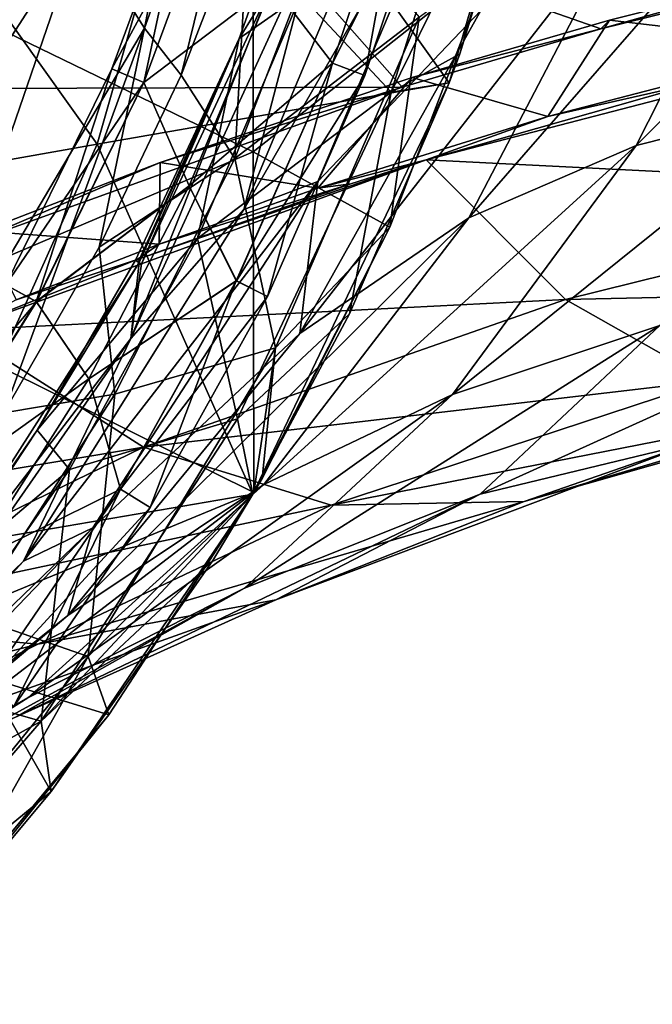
# Model space of a CAD drawing. Extents: x -65 to 803, y -691 to 80.
# Tile 31 of 256: x 50 to 65, y -295 to -271. Entities that reach past the tile are written whole.
import ezdxf

# ---------------------------------------------------------------- set-up
doc = ezdxf.new("R2010")
doc.units = 0
doc.header["$LTSCALE"] = 101.851852
for name, color, linetype in [('221', 7, 'CONTINUOUS'), ('222', 7, 'CONTINUOUS'), ('272', 7, 'CONTINUOUS'), ('293', 7, 'CONTINUOUS'), ('296', 7, 'CONTINUOUS'), ('297', 7, 'CONTINUOUS'), ('353', 7, 'CONTINUOUS'), ('358', 7, 'CONTINUOUS'), ('363', 7, 'CONTINUOUS'), ('374', 7, 'CONTINUOUS'), ('376', 7, 'CONTINUOUS'), ('377', 7, 'CONTINUOUS'), ('379', 7, 'CONTINUOUS'), ('380', 7, 'CONTINUOUS')]:
    doc.layers.add(name, color=color, linetype=linetype)

msp = doc.modelspace()

# ---------------------------------------------------------------- linework, layer by layer
at = {"layer": '221', "color": 7, "linetype": 'CONTINUOUS'}
for points in [[(59.597, -266.957, 50.682), (57.778, -272.383, 50.682), (56.335, -270.504, 49.85), (59.597, -266.957, 50.682)], [(57.781, -272.384, 54.715), (59.6, -266.958, 54.715), (56.335, -270.504, 55.55), (57.781, -272.384, 54.715)], [(59.597, -266.957, 50.682), (58.559, -272.686, 52.698), (57.778, -272.383, 50.682), (59.597, -266.957, 50.682)], [(59.6, -266.958, 54.715), (57.781, -272.384, 54.715), (60.403, -267.186, 52.698), (59.6, -266.958, 54.715)], [(60.403, -267.186, 52.698), (58.559, -272.686, 52.698), (59.597, -266.957, 50.682), (60.403, -267.186, 52.698)], [(60.403, -267.186, 52.698), (57.781, -272.384, 54.715), (58.559, -272.686, 52.698), (60.403, -267.186, 52.698)], [(54.333, -275.336, 55.55), (57.781, -272.384, 54.715), (56.335, -270.504, 55.55), (54.333, -275.336, 55.55)], [(56.335, -270.504, 49.85), (57.778, -272.383, 50.682), (54.333, -275.336, 49.85), (56.335, -270.504, 49.85)], [(57.778, -272.383, 50.682), (55.466, -277.619, 50.682), (54.333, -275.336, 49.85), (57.778, -272.383, 50.682)], [(55.469, -277.62, 54.715), (57.781, -272.384, 54.715), (54.333, -275.336, 55.55), (55.469, -277.62, 54.715)], [(57.778, -272.383, 50.682), (56.216, -277.992, 52.698), (55.466, -277.619, 50.682), (57.778, -272.383, 50.682)], [(57.781, -272.384, 54.715), (55.469, -277.62, 54.715), (58.559, -272.686, 52.698), (57.781, -272.384, 54.715)], [(58.559, -272.686, 52.698), (56.216, -277.992, 52.698), (57.778, -272.383, 50.682), (58.559, -272.686, 52.698)], [(58.559, -272.686, 52.698), (55.469, -277.62, 54.715), (56.216, -277.992, 52.698), (58.559, -272.686, 52.698)], [(51.918, -279.975, 55.55), (55.469, -277.62, 54.715), (54.333, -275.336, 55.55), (51.918, -279.975, 55.55)], [(54.333, -275.336, 49.85), (55.466, -277.619, 50.682), (51.918, -279.975, 49.85), (54.333, -275.336, 49.85)], [(55.466, -277.619, 50.682), (52.681, -282.619, 50.682), (51.918, -279.975, 49.85), (55.466, -277.619, 50.682)], [(52.684, -282.621, 54.715), (55.469, -277.62, 54.715), (51.918, -279.975, 55.55), (52.684, -282.621, 54.715)], [(55.466, -277.619, 50.682), (53.394, -283.06, 52.698), (52.681, -282.619, 50.682), (55.466, -277.619, 50.682)], [(55.469, -277.62, 54.715), (52.684, -282.621, 54.715), (56.216, -277.992, 52.698), (55.469, -277.62, 54.715)], [(56.216, -277.992, 52.698), (53.394, -283.06, 52.698), (55.466, -277.619, 50.682), (56.216, -277.992, 52.698)], [(56.216, -277.992, 52.698), (52.684, -282.621, 54.715), (53.394, -283.06, 52.698), (56.216, -277.992, 52.698)], [(49.108, -284.386, 55.55), (52.684, -282.621, 54.715), (51.918, -279.975, 55.55), (49.108, -284.386, 55.55)], [(51.918, -279.975, 49.85), (52.681, -282.619, 50.682), (49.108, -284.386, 49.85), (51.918, -279.975, 49.85)], [(52.681, -282.619, 50.682), (49.447, -287.34, 50.682), (49.108, -284.386, 49.85), (52.681, -282.619, 50.682)], [(49.449, -287.342, 54.715), (52.684, -282.621, 54.715), (49.108, -284.386, 55.55), (49.449, -287.342, 54.715)], [(52.681, -282.619, 50.682), (50.115, -287.845, 52.698), (49.447, -287.34, 50.682), (52.681, -282.619, 50.682)], [(52.684, -282.621, 54.715), (49.449, -287.342, 54.715), (53.394, -283.06, 52.698), (52.684, -282.621, 54.715)], [(53.394, -283.06, 52.698), (50.115, -287.845, 52.698), (52.681, -282.619, 50.682), (53.394, -283.06, 52.698)], [(53.394, -283.06, 52.698), (49.449, -287.342, 54.715), (50.115, -287.845, 52.698), (53.394, -283.06, 52.698)]]:
    msp.add_3dface(points, dxfattribs=at)
at = {"layer": '222', "color": 7, "linetype": 'CONTINUOUS'}
for points in [[(54.481, -267.094, 52.702), (53.24, -272.847, 50.685), (52.472, -272.518, 52.702), (54.481, -267.094, 52.702)], [(54.481, -267.094, 52.702), (52.472, -272.518, 52.702), (55.281, -267.344, 54.718), (54.481, -267.094, 52.702)], [(55.278, -267.344, 50.685), (53.24, -272.847, 50.685), (54.481, -267.094, 52.702), (55.278, -267.344, 50.685)], [(55.281, -267.344, 54.718), (52.472, -272.518, 52.702), (53.242, -272.848, 54.718), (55.281, -267.344, 54.718)], [(56.335, -270.504, 49.85), (53.24, -272.847, 50.685), (55.278, -267.344, 50.685), (56.335, -270.504, 49.85)], [(56.335, -270.504, 55.55), (55.281, -267.344, 54.718), (53.242, -272.848, 54.718), (56.335, -270.504, 55.55)], [(56.335, -270.504, 49.85), (54.333, -275.336, 49.85), (53.24, -272.847, 50.685), (56.335, -270.504, 49.85)], [(54.333, -275.336, 55.55), (56.335, -270.504, 55.55), (53.242, -272.848, 54.718), (54.333, -275.336, 55.55)], [(52.472, -272.518, 52.702), (50.655, -278.116, 50.685), (49.925, -277.711, 52.702), (52.472, -272.518, 52.702)], [(52.472, -272.518, 52.702), (49.925, -277.711, 52.702), (53.242, -272.848, 54.718), (52.472, -272.518, 52.702)], [(53.24, -272.847, 50.685), (50.655, -278.116, 50.685), (52.472, -272.518, 52.702), (53.24, -272.847, 50.685)], [(53.242, -272.848, 54.718), (49.925, -277.711, 52.702), (50.658, -278.117, 54.718), (53.242, -272.848, 54.718)], [(54.333, -275.336, 49.85), (50.655, -278.116, 50.685), (53.24, -272.847, 50.685), (54.333, -275.336, 49.85)], [(54.333, -275.336, 55.55), (53.242, -272.848, 54.718), (50.658, -278.117, 54.718), (54.333, -275.336, 55.55)], [(54.333, -275.336, 49.85), (51.918, -279.975, 49.85), (50.655, -278.116, 50.685), (54.333, -275.336, 49.85)], [(51.918, -279.975, 55.55), (54.333, -275.336, 55.55), (50.658, -278.117, 54.718), (51.918, -279.975, 55.55)], [(49.925, -277.711, 52.702), (46.866, -282.619, 52.702), (50.658, -278.117, 54.718), (49.925, -277.711, 52.702)], [(50.655, -278.116, 50.685), (47.551, -283.096, 50.685), (49.925, -277.711, 52.702), (50.655, -278.116, 50.685)], [(50.658, -278.117, 54.718), (46.866, -282.619, 52.702), (47.553, -283.098, 54.718), (50.658, -278.117, 54.718)], [(51.918, -279.975, 49.85), (47.551, -283.096, 50.685), (50.655, -278.116, 50.685), (51.918, -279.975, 49.85)], [(51.918, -279.975, 55.55), (50.658, -278.117, 54.718), (47.553, -283.098, 54.718), (51.918, -279.975, 55.55)], [(51.918, -279.975, 49.85), (49.108, -284.386, 49.85), (47.551, -283.096, 50.685), (51.918, -279.975, 49.85)], [(49.108, -284.386, 55.55), (51.918, -279.975, 55.55), (47.553, -283.098, 54.718), (49.108, -284.386, 55.55)]]:
    msp.add_3dface(points, dxfattribs=at)
at = {"layer": '272', "color": 7, "linetype": 'CONTINUOUS'}
for points in [[(51.735, -269.139, 26.08), (55.622, -259.538, 28.508), (53.26, -271.541, 37.514), (51.735, -269.139, 26.08)], [(53.26, -271.541, 37.514), (55.622, -259.538, 28.508), (56.948, -261.235, 38.966), (53.26, -271.541, 37.514)], [(53.26, -271.541, 37.514), (56.948, -261.235, 38.966), (54.142, -272.674, 47.908), (53.26, -271.541, 37.514)], [(54.142, -272.674, 47.908), (56.948, -261.235, 38.966), (55.787, -268.403, 47.91), (54.142, -272.674, 47.908)], [(46.082, -277.881, 23.971), (47.13, -269.175, 13.71), (51.735, -269.139, 26.08), (46.082, -277.881, 23.971)], [(46.082, -277.881, 23.971), (51.735, -269.139, 26.08), (47.659, -280.984, 36.277), (46.082, -277.881, 23.971)], [(47.659, -280.984, 36.277), (51.735, -269.139, 26.08), (53.26, -271.541, 37.514), (47.659, -280.984, 36.277)], [(47.659, -280.984, 36.277), (53.26, -271.541, 37.514), (49.876, -280.787, 47.903), (47.659, -280.984, 36.277)], [(49.876, -280.787, 47.903), (53.26, -271.541, 37.514), (52.169, -276.809, 47.905), (49.876, -280.787, 47.903)], [(52.169, -276.809, 47.905), (53.26, -271.541, 37.514), (54.142, -272.674, 47.908), (52.169, -276.809, 47.905)]]:
    msp.add_3dface(points, dxfattribs=at)
at = {"layer": '293', "color": 7, "linetype": 'CONTINUOUS'}
for points in [[(54.142, -272.674, 47.908), (55.787, -268.403, 47.91), (55.43, -274.679, 48.011), (54.142, -272.674, 47.908)], [(55.43, -274.679, 48.011), (55.787, -268.403, 47.91), (57.706, -268.75, 48.011), (55.43, -274.679, 48.011)], [(52.169, -276.809, 47.905), (54.142, -272.674, 47.908), (55.43, -274.679, 48.011), (52.169, -276.809, 47.905)], [(52.546, -280.338, 48.011), (52.169, -276.809, 47.905), (55.43, -274.679, 48.011), (52.546, -280.338, 48.011)], [(49.876, -280.787, 47.903), (52.169, -276.809, 47.905), (52.546, -280.338, 48.011), (49.876, -280.787, 47.903)], [(49.087, -285.664, 48.011), (49.876, -280.787, 47.903), (52.546, -280.338, 48.011), (49.087, -285.664, 48.011)]]:
    msp.add_3dface(points, dxfattribs=at)
at = {"layer": '296', "color": 7, "linetype": 'CONTINUOUS'}
for points in [[(55.43, -274.679, 48.011), (57.706, -268.75, 48.011), (59.867, -271.277, 49.307), (55.43, -274.679, 48.011)], [(59.163, -276.326, 52.2), (59.867, -271.277, 49.307), (61.59, -270, 52.2), (59.163, -276.326, 52.2)], [(55.43, -274.679, 48.011), (59.867, -271.277, 49.307), (56.412, -279.23, 49.307), (55.43, -274.679, 48.011)], [(56.412, -279.23, 49.307), (59.867, -271.277, 49.307), (59.163, -276.326, 52.2), (56.412, -279.23, 49.307)], [(52.546, -280.338, 48.011), (55.43, -274.679, 48.011), (56.412, -279.23, 49.307), (52.546, -280.338, 48.011)], [(56.088, -282.363, 52.2), (56.412, -279.23, 49.307), (59.163, -276.326, 52.2), (56.088, -282.363, 52.2)], [(52.546, -280.338, 48.011), (56.412, -279.23, 49.307), (51.906, -286.64, 49.307), (52.546, -280.338, 48.011)], [(51.906, -286.64, 49.307), (56.412, -279.23, 49.307), (55.892, -282.702, 52.2), (51.906, -286.64, 49.307)], [(55.892, -282.702, 52.2), (56.412, -279.23, 49.307), (56.088, -282.363, 52.2), (55.892, -282.702, 52.2)], [(49.087, -285.664, 48.011), (52.546, -280.338, 48.011), (51.906, -286.64, 49.307), (49.087, -285.664, 48.011)], [(52.401, -288.045, 52.2), (51.906, -286.64, 49.307), (55.892, -282.702, 52.2), (52.401, -288.045, 52.2)], [(49.087, -285.664, 48.011), (51.906, -286.64, 49.307), (46.434, -293.366, 49.307), (49.087, -285.664, 48.011)], [(46.434, -293.366, 49.307), (51.906, -286.64, 49.307), (48.139, -293.312, 52.2), (46.434, -293.366, 49.307)], [(48.139, -293.312, 52.2), (51.906, -286.64, 49.307), (52.401, -288.045, 52.2), (48.139, -293.312, 52.2)]]:
    msp.add_3dface(points, dxfattribs=at)
at = {"layer": '297', "color": 7, "linetype": 'CONTINUOUS'}
for points in [[(55.876, -266.345, 52.2), (46.986, -270.211, 52.2), (55.876, -274.518, 52.2), (55.876, -266.345, 52.2)], [(61.59, -270, 52.2), (55.876, -266.345, 52.2), (55.876, -274.518, 52.2), (61.59, -270, 52.2)], [(59.163, -276.326, 52.2), (61.59, -270, 52.2), (55.876, -274.518, 52.2), (59.163, -276.326, 52.2)], [(46.986, -270.211, 52.2), (46.986, -278.296, 52.2), (55.876, -274.518, 52.2), (46.986, -270.211, 52.2)], [(46.986, -278.296, 52.2), (55.892, -282.702, 52.2), (55.876, -274.518, 52.2), (46.986, -278.296, 52.2)], [(55.892, -282.702, 52.2), (59.163, -276.326, 52.2), (55.876, -274.518, 52.2), (55.892, -282.702, 52.2)], [(55.892, -282.702, 52.2), (56.088, -282.363, 52.2), (59.163, -276.326, 52.2), (55.892, -282.702, 52.2)], [(55.892, -282.702, 52.2), (46.986, -278.296, 52.2), (46.986, -286.381, 52.2), (55.892, -282.702, 52.2)], [(52.401, -288.045, 52.2), (55.892, -282.702, 52.2), (46.986, -286.381, 52.2), (52.401, -288.045, 52.2)], [(47.033, -294.51, 52.2), (52.401, -288.045, 52.2), (46.986, -286.381, 52.2), (47.033, -294.51, 52.2)], [(47.033, -294.51, 52.2), (48.139, -293.312, 52.2), (52.401, -288.045, 52.2), (47.033, -294.51, 52.2)]]:
    msp.add_3dface(points, dxfattribs=at)
at = {"layer": '353', "color": 7, "linetype": 'CONTINUOUS'}
for points in [[(61.31, -266.089, 65.873), (57.427, -275.228, 68.932), (55.651, -275.906, 65.458), (61.31, -266.089, 65.873)], [(59.505, -266.695, 63.236), (61.31, -266.089, 65.873), (55.651, -275.906, 65.458), (59.505, -266.695, 63.236)], [(61.31, -266.089, 65.873), (61.345, -271.12, 70.556), (57.427, -275.228, 68.932), (61.31, -266.089, 65.873)], [(59.505, -266.695, 63.236), (55.651, -275.906, 65.458), (57.381, -269.299, 60.652), (59.505, -266.695, 63.236)], [(72.601, -266.872, 74.797), (69.498, -273.252, 80.571), (65.087, -274.363, 78.712), (72.601, -266.872, 74.797)], [(68.555, -267.514, 73.62), (72.601, -266.872, 74.797), (65.087, -274.363, 78.712), (68.555, -267.514, 73.62)], [(68.555, -267.514, 73.62), (65.087, -274.363, 78.712), (61.06, -276.099, 76.611), (68.555, -267.514, 73.62)], [(64.879, -268.797, 72.17), (68.555, -267.514, 73.62), (61.06, -276.099, 76.611), (64.879, -268.797, 72.17)], [(43.8, -273.013, 133.979), (55.536, -268.52, 136.791), (39.383, -267.933, 138.12), (43.8, -273.013, 133.979)], [(59.459, -272.961, 131.84), (55.536, -268.52, 136.791), (43.8, -273.013, 133.979), (59.459, -272.961, 131.84)], [(64.231, -271.564, 132.486), (69.923, -270.152, 132.938), (55.536, -268.52, 136.791), (64.231, -271.564, 132.486)], [(59.459, -272.961, 131.84), (64.231, -271.564, 132.486), (55.536, -268.52, 136.791), (59.459, -272.961, 131.84)], [(64.879, -268.797, 72.17), (61.06, -276.099, 76.611), (56.995, -278.882, 74.512), (64.879, -268.797, 72.17)], [(61.345, -271.12, 70.556), (64.879, -268.797, 72.17), (56.995, -278.882, 74.512), (61.345, -271.12, 70.556)], [(57.381, -269.299, 60.652), (55.651, -275.906, 65.458), (52.927, -279.003, 62.336), (57.381, -269.299, 60.652)], [(57.381, -269.299, 60.652), (52.927, -279.003, 62.336), (56.29, -270.569, 58.593), (57.381, -269.299, 60.652)], [(56.29, -270.569, 58.593), (52.927, -279.003, 62.336), (53.185, -277.209, 58.546), (56.29, -270.569, 58.593)], [(61.345, -271.12, 70.556), (56.995, -278.882, 74.512), (57.427, -275.228, 68.932), (61.345, -271.12, 70.556)], [(74.106, -275.417, 123.982), (72.43, -271.494, 130.756), (60.032, -274.709, 129.545), (74.106, -275.417, 123.982)], [(60.032, -274.709, 129.545), (72.43, -271.494, 130.756), (66.64, -272.831, 130.399), (60.032, -274.709, 129.545)], [(49.164, -276.668, 129.442), (59.459, -272.961, 131.84), (43.8, -273.013, 133.979), (49.164, -276.668, 129.442)], [(69.498, -273.252, 80.571), (65.652, -278.69, 87.067), (60.667, -280.351, 84.466), (69.498, -273.252, 80.571)], [(65.087, -274.363, 78.712), (69.498, -273.252, 80.571), (60.667, -280.351, 84.466), (65.087, -274.363, 78.712)], [(65.087, -274.363, 78.712), (60.667, -280.351, 84.466), (56.126, -282.51, 81.663), (65.087, -274.363, 78.712)], [(61.06, -276.099, 76.611), (65.087, -274.363, 78.712), (56.126, -282.51, 81.663), (61.06, -276.099, 76.611)], [(63.388, -278.068, 122.998), (60.032, -274.709, 129.545), (48.81, -278.803, 126.719), (63.388, -278.068, 122.998)], [(48.81, -278.803, 126.719), (60.032, -274.709, 129.545), (53.085, -277.104, 128.024), (48.81, -278.803, 126.719)], [(53.085, -277.104, 128.024), (60.032, -274.709, 129.545), (58.225, -275.289, 129.215), (53.085, -277.104, 128.024)], [(63.388, -278.068, 122.998), (74.106, -275.417, 123.982), (60.032, -274.709, 129.545), (63.388, -278.068, 122.998)], [(57.427, -275.228, 68.932), (52.018, -283.55, 72.602), (50.345, -284.35, 68.22), (57.427, -275.228, 68.932)], [(55.651, -275.906, 65.458), (57.427, -275.228, 68.932), (50.345, -284.35, 68.22), (55.651, -275.906, 65.458)], [(57.427, -275.228, 68.932), (56.995, -278.882, 74.512), (52.018, -283.55, 72.602), (57.427, -275.228, 68.932)], [(76.577, -277.778, 116.728), (74.106, -275.417, 123.982), (63.388, -278.068, 122.998), (76.577, -277.778, 116.728)], [(55.651, -275.906, 65.458), (50.345, -284.35, 68.22), (52.927, -279.003, 62.336), (55.651, -275.906, 65.458)], [(61.06, -276.099, 76.611), (56.126, -282.51, 81.663), (51.413, -285.655, 78.986), (61.06, -276.099, 76.611)], [(56.995, -278.882, 74.512), (61.06, -276.099, 76.611), (51.413, -285.655, 78.986), (56.995, -278.882, 74.512)], [(53.13, -277.176, 58.143), (52.927, -279.003, 62.336), (47.142, -286.542, 59.363), (53.13, -277.176, 58.143)], [(53.13, -277.176, 58.143), (47.142, -286.542, 59.363), (50.681, -281.202, 57.449), (53.13, -277.176, 58.143)], [(53.039, -277.122, 57.446), (53.13, -277.176, 58.143), (50.681, -281.202, 57.449), (53.039, -277.122, 57.446)], [(53.185, -277.209, 58.546), (52.927, -279.003, 62.336), (53.13, -277.176, 58.143), (53.185, -277.209, 58.546)], [(53.109, -277.164, 57.989), (53.13, -277.176, 58.143), (53.039, -277.122, 57.446), (53.109, -277.164, 57.989)], [(66.837, -280.017, 115.909), (76.577, -277.778, 116.728), (63.388, -278.068, 122.998), (66.837, -280.017, 115.909)], [(53.232, -281.615, 120.383), (63.388, -278.068, 122.998), (48.81, -278.803, 126.719), (53.232, -281.615, 120.383)], [(66.837, -280.017, 115.909), (63.388, -278.068, 122.998), (53.232, -281.615, 120.383), (66.837, -280.017, 115.909)], [(65.652, -278.69, 87.067), (61.331, -282.744, 94.15), (55.665, -285.001, 90.815), (65.652, -278.69, 87.067)], [(60.667, -280.351, 84.466), (65.652, -278.69, 87.067), (55.665, -285.001, 90.815), (60.667, -280.351, 84.466)], [(65.652, -278.69, 87.067), (69.933, -278.847, 92.13), (61.331, -282.744, 94.15), (65.652, -278.69, 87.067)], [(53.232, -281.615, 120.383), (48.81, -278.803, 126.719), (37.376, -284.265, 121.484), (53.232, -281.615, 120.383)], [(56.995, -278.882, 74.512), (51.413, -285.655, 78.986), (52.018, -283.55, 72.602), (56.995, -278.882, 74.512)], [(69.933, -278.847, 92.13), (66.479, -281.498, 99.266), (61.331, -282.744, 94.15), (69.933, -278.847, 92.13)], [(52.927, -279.003, 62.336), (50.345, -284.35, 68.22), (46.869, -287.695, 64.487), (52.927, -279.003, 62.336)], [(52.927, -279.003, 62.336), (46.869, -287.695, 64.487), (47.142, -286.542, 59.363), (52.927, -279.003, 62.336)], [(73.819, -279.675, 100.85), (70.548, -280.501, 108.47), (62.392, -282.915, 106.498), (73.819, -279.675, 100.85)], [(66.479, -281.498, 99.266), (73.819, -279.675, 100.85), (62.392, -282.915, 106.498), (66.479, -281.498, 99.266)], [(57.752, -283.003, 113.581), (66.837, -280.017, 115.909), (53.232, -281.615, 120.383), (57.752, -283.003, 113.581)], [(70.548, -280.501, 108.47), (66.837, -280.017, 115.909), (57.752, -283.003, 113.581), (70.548, -280.501, 108.47)], [(60.667, -280.351, 84.466), (55.665, -285.001, 90.815), (50.455, -287.637, 87.267), (60.667, -280.351, 84.466)], [(56.126, -282.51, 81.663), (60.667, -280.351, 84.466), (50.455, -287.637, 87.267), (56.126, -282.51, 81.663)], [(62.392, -282.915, 106.498), (70.548, -280.501, 108.47), (57.752, -283.003, 113.581), (62.392, -282.915, 106.498)], [(50.681, -281.202, 57.449), (47.142, -286.542, 59.363), (48.065, -285.012, 57.452), (50.681, -281.202, 57.449)], [(66.479, -281.498, 99.266), (62.392, -282.915, 106.498), (56.417, -285.285, 101.494), (66.479, -281.498, 99.266)], [(61.331, -282.744, 94.15), (66.479, -281.498, 99.266), (56.417, -285.285, 101.494), (61.331, -282.744, 94.15)], [(44.666, -285.785, 115.738), (53.232, -281.615, 120.383), (37.376, -284.265, 121.484), (44.666, -285.785, 115.738)], [(57.752, -283.003, 113.581), (53.232, -281.615, 120.383), (44.666, -285.785, 115.738), (57.752, -283.003, 113.581)], [(56.126, -282.51, 81.663), (50.455, -287.637, 87.267), (44.917, -291.11, 83.938), (56.126, -282.51, 81.663)], [(51.413, -285.655, 78.986), (56.126, -282.51, 81.663), (44.917, -291.11, 83.938), (51.413, -285.655, 78.986)], [(61.331, -282.744, 94.15), (56.417, -285.285, 101.494), (50.138, -288.11, 97.482), (61.331, -282.744, 94.15)], [(55.665, -285.001, 90.815), (61.331, -282.744, 94.15), (50.138, -288.11, 97.482), (55.665, -285.001, 90.815)], [(62.392, -282.915, 106.498), (57.752, -283.003, 113.581), (50.691, -286.347, 108.757), (62.392, -282.915, 106.498)], [(56.417, -285.285, 101.494), (62.392, -282.915, 106.498), (50.691, -286.347, 108.757), (56.417, -285.285, 101.494)], [(50.691, -286.347, 108.757), (57.752, -283.003, 113.581), (44.666, -285.785, 115.738), (50.691, -286.347, 108.757)], [(52.018, -283.55, 72.602), (45.213, -290.614, 76.737), (43.658, -291.614, 71.348), (52.018, -283.55, 72.602)], [(50.345, -284.35, 68.22), (52.018, -283.55, 72.602), (43.658, -291.614, 71.348), (50.345, -284.35, 68.22)], [(52.018, -283.55, 72.602), (51.413, -285.655, 78.986), (45.213, -290.614, 76.737), (52.018, -283.55, 72.602)], [(50.345, -284.35, 68.22), (43.658, -291.614, 71.348), (46.869, -287.695, 64.487), (50.345, -284.35, 68.22)], [(55.665, -285.001, 90.815), (50.138, -288.11, 97.482), (44.234, -291.24, 93.206), (55.665, -285.001, 90.815)], [(50.455, -287.637, 87.267), (55.665, -285.001, 90.815), (44.234, -291.24, 93.206), (50.455, -287.637, 87.267)], [(56.417, -285.285, 101.494), (50.691, -286.347, 108.757), (43.858, -289.763, 104.128), (56.417, -285.285, 101.494)], [(50.138, -288.11, 97.482), (56.417, -285.285, 101.494), (43.858, -289.763, 104.128), (50.138, -288.11, 97.482)], [(50.691, -286.347, 108.757), (44.666, -285.785, 115.738), (37.057, -289.9, 110.512), (50.691, -286.347, 108.757)], [(51.413, -285.655, 78.986), (44.917, -291.11, 83.938), (45.213, -290.614, 76.737), (51.413, -285.655, 78.986)], [(43.858, -289.763, 104.128), (50.691, -286.347, 108.757), (37.057, -289.9, 110.512), (43.858, -289.763, 104.128)], [(50.455, -287.637, 87.267), (44.234, -291.24, 93.206), (37.739, -295.001, 89.195), (50.455, -287.637, 87.267)], [(44.917, -291.11, 83.938), (50.455, -287.637, 87.267), (37.739, -295.001, 89.195), (44.917, -291.11, 83.938)]]:
    msp.add_3dface(points, dxfattribs=at)
at = {"layer": '358', "color": 7, "linetype": 'CONTINUOUS'}
for points in [[(69.923, -270.152, 132.938), (64.231, -271.564, 132.486), (69.308, -270.137, 132.775), (69.923, -270.152, 132.938)], [(69.308, -270.137, 132.775), (64.231, -271.564, 132.486), (64.439, -271.352, 132.381), (69.308, -270.137, 132.775)], [(64.439, -271.352, 132.381), (64.231, -271.564, 132.486), (59.696, -272.729, 131.753), (64.439, -271.352, 132.381)], [(64.231, -271.564, 132.486), (59.459, -272.961, 131.84), (59.696, -272.729, 131.753), (64.231, -271.564, 132.486)], [(59.696, -272.729, 131.753), (59.459, -272.961, 131.84), (53.635, -274.776, 130.547), (59.696, -272.729, 131.753)], [(59.459, -272.961, 131.84), (49.164, -276.668, 129.442), (53.635, -274.776, 130.547), (59.459, -272.961, 131.84)], [(53.635, -274.776, 130.547), (49.164, -276.668, 129.442), (49.374, -276.419, 129.388), (53.635, -274.776, 130.547)]]:
    msp.add_3dface(points, dxfattribs=at)
at = {"layer": '363', "color": 7, "linetype": 'CONTINUOUS'}
for points in [[(62.958, -273.664, 129.872), (66.64, -272.831, 130.399), (69.572, -271.955, 130.501), (62.958, -273.664, 129.872)], [(60.032, -274.709, 129.545), (66.64, -272.831, 130.399), (62.958, -273.664, 129.872), (60.032, -274.709, 129.545)], [(57.425, -275.387, 128.943), (60.032, -274.709, 129.545), (62.958, -273.664, 129.872), (57.425, -275.387, 128.943)], [(58.225, -275.289, 129.215), (60.032, -274.709, 129.545), (57.425, -275.387, 128.943), (58.225, -275.289, 129.215)], [(53.085, -277.104, 128.024), (58.225, -275.289, 129.215), (53.615, -276.735, 128.056), (53.085, -277.104, 128.024)], [(53.615, -276.735, 128.056), (58.225, -275.289, 129.215), (57.425, -275.387, 128.943), (53.615, -276.735, 128.056)], [(50.169, -278.071, 127.06), (53.085, -277.104, 128.024), (53.615, -276.735, 128.056), (50.169, -278.071, 127.06)], [(48.81, -278.803, 126.719), (53.085, -277.104, 128.024), (50.169, -278.071, 127.06), (48.81, -278.803, 126.719)]]:
    msp.add_3dface(points, dxfattribs=at)
at = {"layer": '374', "color": 7, "linetype": 'CONTINUOUS'}
for points in [[(69.308, -270.137, 132.775), (64.439, -271.352, 132.381), (69.572, -271.955, 130.501), (69.308, -270.137, 132.775)], [(64.439, -271.352, 132.381), (59.696, -272.729, 131.753), (62.958, -273.664, 129.872), (64.439, -271.352, 132.381)], [(64.439, -271.352, 132.381), (62.958, -273.664, 129.872), (69.572, -271.955, 130.501), (64.439, -271.352, 132.381)], [(59.696, -272.729, 131.753), (53.635, -274.776, 130.547), (57.425, -275.387, 128.943), (59.696, -272.729, 131.753)], [(59.696, -272.729, 131.753), (57.425, -275.387, 128.943), (62.958, -273.664, 129.872), (59.696, -272.729, 131.753)], [(53.635, -274.776, 130.547), (49.374, -276.419, 129.388), (53.615, -276.735, 128.056), (53.635, -274.776, 130.547)], [(53.635, -274.776, 130.547), (53.615, -276.735, 128.056), (57.425, -275.387, 128.943), (53.635, -274.776, 130.547)], [(49.374, -276.419, 129.388), (50.169, -278.071, 127.06), (53.615, -276.735, 128.056), (49.374, -276.419, 129.388)]]:
    msp.add_3dface(points, dxfattribs=at)
at = {"layer": '376', "color": 7, "linetype": 'CONTINUOUS'}
for points in [[(55.533, -271.792, 57.442), (57.016, -270.752, 57.389), (57.582, -266.078, 57.435), (55.533, -271.792, 57.442)], [(54.535, -276.598, 57.389), (57.016, -270.752, 57.389), (55.533, -271.792, 57.442), (54.535, -276.598, 57.389)], [(53.039, -277.122, 57.446), (54.535, -276.598, 57.389), (55.533, -271.792, 57.442), (53.039, -277.122, 57.446)], [(53.039, -277.122, 57.446), (50.681, -281.202, 57.449), (54.535, -276.598, 57.389), (53.039, -277.122, 57.446)], [(54.535, -276.598, 57.389), (50.681, -281.202, 57.449), (51.456, -282.153, 57.389), (54.535, -276.598, 57.389)], [(50.681, -281.202, 57.449), (48.065, -285.012, 57.452), (51.456, -282.153, 57.389), (50.681, -281.202, 57.449)], [(51.456, -282.153, 57.389), (48.065, -285.012, 57.452), (47.813, -287.356, 57.389), (51.456, -282.153, 57.389)]]:
    msp.add_3dface(points, dxfattribs=at)
at = {"layer": '377', "color": 7, "linetype": 'CONTINUOUS'}
for points in [[(57.016, -270.752, 57.389), (59.194, -273.084, 56.093), (61.785, -264.809, 56.093), (57.016, -270.752, 57.389)], [(59.194, -273.084, 56.093), (62.829, -265.677, 53.2), (61.785, -264.809, 56.093), (59.194, -273.084, 56.093)], [(60.844, -272.165, 53.2), (62.829, -265.677, 53.2), (59.194, -273.084, 56.093), (60.844, -272.165, 53.2)], [(57.016, -270.752, 57.389), (54.535, -276.598, 57.389), (59.194, -273.084, 56.093), (57.016, -270.752, 57.389)], [(60.586, -272.86, 53.2), (60.844, -272.165, 53.2), (59.194, -273.084, 56.093), (60.586, -272.86, 53.2)], [(58.19, -278.412, 53.2), (60.586, -272.86, 53.2), (59.194, -273.084, 56.093), (58.19, -278.412, 53.2)], [(54.535, -276.598, 57.389), (55.499, -280.929, 56.093), (59.194, -273.084, 56.093), (54.535, -276.598, 57.389)], [(55.499, -280.929, 56.093), (58.19, -278.412, 53.2), (59.194, -273.084, 56.093), (55.499, -280.929, 56.093)], [(54.535, -276.598, 57.389), (51.456, -282.153, 57.389), (55.499, -280.929, 56.093), (54.535, -276.598, 57.389)], [(55.866, -282.746, 53.2), (58.19, -278.412, 53.2), (55.499, -280.929, 56.093), (55.866, -282.746, 53.2)], [(51.456, -282.153, 57.389), (50.771, -288.198, 56.093), (55.499, -280.929, 56.093), (51.456, -282.153, 57.389)], [(50.771, -288.198, 56.093), (55.866, -282.746, 53.2), (55.499, -280.929, 56.093), (50.771, -288.198, 56.093)], [(51.456, -282.153, 57.389), (47.813, -287.356, 57.389), (50.771, -288.198, 56.093), (51.456, -282.153, 57.389)], [(54.902, -284.338, 53.2), (55.866, -282.746, 53.2), (50.771, -288.198, 56.093), (54.902, -284.338, 53.2)], [(51.013, -289.887, 53.2), (54.902, -284.338, 53.2), (50.771, -288.198, 56.093), (51.013, -289.887, 53.2)], [(47.813, -287.356, 57.389), (43.646, -292.149, 57.389), (50.771, -288.198, 56.093), (47.813, -287.356, 57.389)], [(43.646, -292.149, 57.389), (45.096, -294.755, 56.093), (50.771, -288.198, 56.093), (43.646, -292.149, 57.389)], [(45.096, -294.755, 56.093), (51.013, -289.887, 53.2), (50.771, -288.198, 56.093), (45.096, -294.755, 56.093)], [(48.305, -293.127, 53.2), (51.013, -289.887, 53.2), (45.096, -294.755, 56.093), (48.305, -293.127, 53.2)]]:
    msp.add_3dface(points, dxfattribs=at)
at = {"layer": '379', "color": 7, "linetype": 'CONTINUOUS'}
for points in [[(63.364, -263.352, 53.2), (60.586, -272.86, 53.2), (54.842, -264.828, 53.2), (63.364, -263.352, 53.2)], [(63.364, -263.352, 53.2), (60.844, -272.165, 53.2), (60.586, -272.86, 53.2), (63.364, -263.352, 53.2)], [(63.364, -263.352, 53.2), (62.829, -265.677, 53.2), (60.844, -272.165, 53.2), (63.364, -263.352, 53.2)], [(46.4, -266.317, 53.2), (54.842, -264.828, 53.2), (52.12, -274.334, 53.2), (46.4, -266.317, 53.2)], [(54.842, -264.828, 53.2), (60.586, -272.86, 53.2), (52.12, -274.334, 53.2), (54.842, -264.828, 53.2)], [(43.686, -275.822, 53.2), (46.4, -266.317, 53.2), (52.12, -274.334, 53.2), (43.686, -275.822, 53.2)], [(60.586, -272.86, 53.2), (55.866, -282.746, 53.2), (52.12, -274.334, 53.2), (60.586, -272.86, 53.2)], [(60.586, -272.86, 53.2), (58.19, -278.412, 53.2), (55.866, -282.746, 53.2), (60.586, -272.86, 53.2)], [(43.686, -275.822, 53.2), (52.12, -274.334, 53.2), (47.716, -284.137, 53.2), (43.686, -275.822, 53.2)], [(52.12, -274.334, 53.2), (55.866, -282.746, 53.2), (47.716, -284.137, 53.2), (52.12, -274.334, 53.2)], [(55.866, -282.746, 53.2), (51.013, -289.887, 53.2), (47.716, -284.137, 53.2), (55.866, -282.746, 53.2)], [(55.866, -282.746, 53.2), (54.902, -284.338, 53.2), (51.013, -289.887, 53.2), (55.866, -282.746, 53.2)], [(51.013, -289.887, 53.2), (48.305, -293.127, 53.2), (47.716, -284.137, 53.2), (51.013, -289.887, 53.2)]]:
    msp.add_3dface(points, dxfattribs=at)
at = {"layer": '380', "color": 7, "linetype": 'CONTINUOUS'}
for points in [[(56.29, -270.569, 58.593), (55.533, -271.792, 57.442), (57.582, -266.078, 57.435), (56.29, -270.569, 58.593)], [(56.29, -270.569, 58.593), (53.185, -277.209, 58.546), (55.533, -271.792, 57.442), (56.29, -270.569, 58.593)], [(53.109, -277.164, 57.989), (53.039, -277.122, 57.446), (55.533, -271.792, 57.442), (53.109, -277.164, 57.989)], [(53.13, -277.176, 58.143), (53.109, -277.164, 57.989), (55.533, -271.792, 57.442), (53.13, -277.176, 58.143)], [(53.185, -277.209, 58.546), (53.13, -277.176, 58.143), (55.533, -271.792, 57.442), (53.185, -277.209, 58.546)]]:
    msp.add_3dface(points, dxfattribs=at)

doc.saveas('drawing.dxf')
